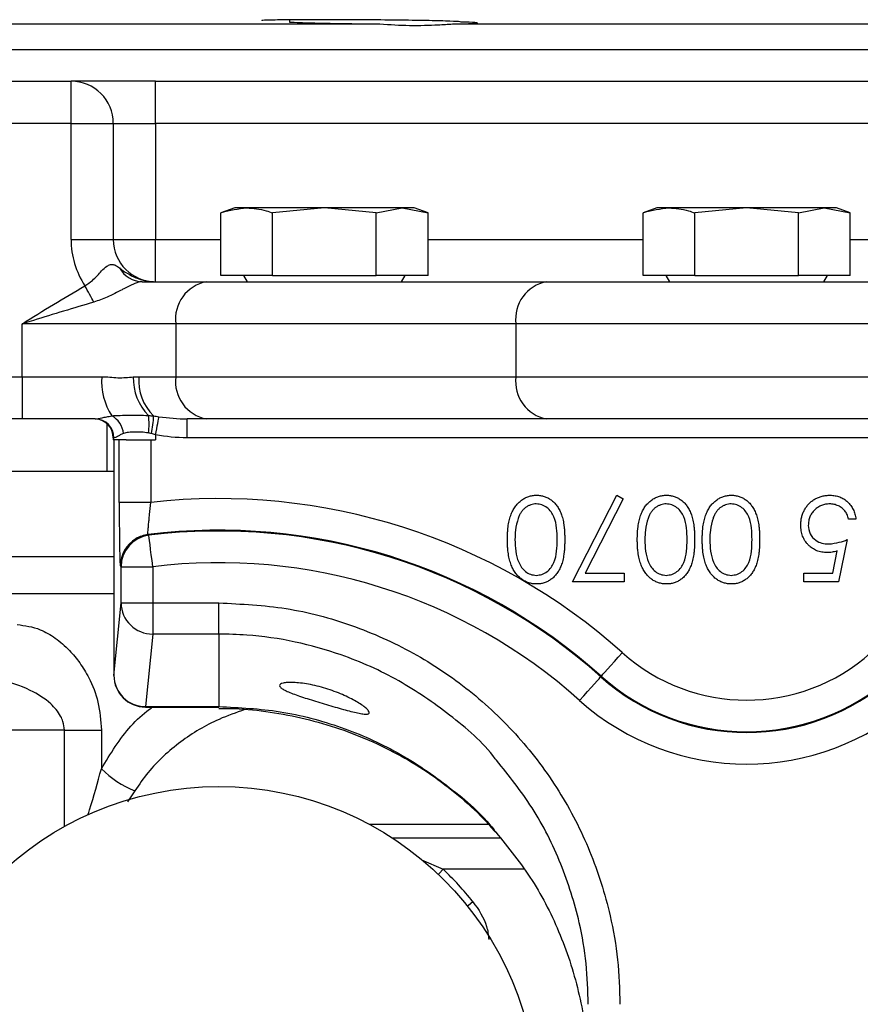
# Model space of a CAD drawing. Header units: millimetres. Extents: x 2434 to 3492, y 1786 to 4023.
# Tile 4 of 19: x 2791 to 2950, y 2514 to 2701. Entities that reach past the tile are written whole.
import ezdxf

# ---------------------------------------------------------------- set-up
doc = ezdxf.new("R2010")
doc.units = ezdxf.units.MM
doc.header["$LTSCALE"] = 2

msp = doc.modelspace()

# ---------------------------------------------------------------- linework, layer by layer
at = {"color": 7, "linetype": 'Continuous', "lineweight": 25}
for p, q in [((2842.34, 2700.92), (2842.34, 2700.5)), ((2780.62, 2700.14), (2859.43, 2700.14)), ((2873.21, 2700.14), (2984.66, 2700.14)), ((2770.93, 2695.28), (3086.93, 2695.28)), ((2774.15, 2689.28), (2800.93, 2689.28)), ((2800.93, 2681.28), (2800.93, 2689.28)), ((2816.93, 2689.28), (2800.93, 2689.28)), ((2816.93, 2681.28), (2816.93, 2689.28)), ((2816.93, 2689.28), (3040.93, 2689.28)), ((2800.93, 2681.28), (2774.15, 2681.28)), ((2800.93, 2681.28), (2808.93, 2681.28)), ((2800.93, 2659.28), (2800.93, 2681.28)), ((2808.93, 2681.28), (2808.93, 2659.28)), ((2808.93, 2681.28), (2816.93, 2681.28)), ((2816.93, 2681.28), (2816.93, 2659.28)), ((3040.93, 2681.28), (2816.93, 2681.28)), ((2831.93, 2665.28), (2829.3, 2664.32)), ((2834.21, 2665.28), (2831.93, 2665.28)), ((2848.93, 2665.28), (2834.21, 2665.28)), ((2848.93, 2665.28), (2839.12, 2664.32)), ((2858.75, 2664.32), (2848.93, 2665.28)), ((2863.65, 2665.28), (2848.93, 2665.28)), ((2858.75, 2664.32), (2863.65, 2665.28)), ((2863.65, 2665.28), (2868.56, 2664.32)), ((2865.93, 2665.28), (2863.65, 2665.28)), ((2868.56, 2664.32), (2865.93, 2665.28)), ((2911.93, 2665.28), (2909.3, 2664.32)), ((2914.21, 2665.28), (2911.93, 2665.28)), ((2928.93, 2665.28), (2914.21, 2665.28)), ((2928.93, 2665.28), (2919.12, 2664.32)), ((2938.75, 2664.32), (2928.93, 2665.28)), ((2943.65, 2665.28), (2928.93, 2665.28)), ((2938.75, 2664.32), (2943.65, 2665.28)), ((2943.65, 2665.28), (2948.56, 2664.32)), ((2945.93, 2665.28), (2943.65, 2665.28)), ((2948.56, 2664.32), (2945.93, 2665.28)), ((2829.3, 2652.48), (2829.3, 2664.32)), ((2839.12, 2652.48), (2839.12, 2664.32)), ((2858.75, 2652.48), (2858.75, 2664.32)), ((2868.56, 2652.48), (2868.56, 2664.32)), ((2909.3, 2652.48), (2909.3, 2664.32)), ((2919.12, 2652.48), (2919.12, 2664.32)), ((2938.75, 2652.48), (2938.75, 2664.32)), ((2948.56, 2652.48), (2948.56, 2664.32)), ((2800.93, 2659.28), (2808.93, 2659.28)), ((2808.93, 2659.28), (2816.93, 2659.28)), ((2816.93, 2651.28), (2816.93, 2659.28)), ((2839.12, 2652.48), (2829.3, 2652.48)), ((2833.61, 2652.48), (2834.3, 2651.28)), ((2839.12, 2652.48), (2858.75, 2652.48)), ((2868.56, 2652.48), (2858.75, 2652.48)), ((2863.56, 2651.28), (2864.25, 2652.48)), ((2919.12, 2652.48), (2909.3, 2652.48)), ((2913.61, 2652.48), (2914.3, 2651.28)), ((2919.12, 2652.48), (2938.75, 2652.48)), ((2948.56, 2652.48), (2938.75, 2652.48)), ((2943.56, 2651.28), (2944.25, 2652.48)), ((2814.4, 2651.28), (2826.6, 2651.28)), ((2826.6, 2651.28), (2891.05, 2651.28)), ((2891.05, 2651.28), (2966.81, 2651.28)), ((2791.64, 2633.28), (2791.64, 2643.28)), ((2820.78, 2643.28), (2791.64, 2643.28)), ((2885.23, 2643.28), (2820.78, 2643.28)), ((2820.78, 2643.28), (2820.78, 2633.28)), ((2885.23, 2643.28), (2885.23, 2633.28)), ((2972.63, 2643.28), (2885.23, 2643.28)), ((2774.15, 2633.28), (2791.64, 2633.28)), ((2791.64, 2633.28), (2806.74, 2633.28)), ((2791.64, 2633.28), (2791.64, 2625.28)), ((2813.75, 2633.28), (2820.78, 2633.28)), ((2820.78, 2633.28), (2885.23, 2633.28)), ((2885.23, 2633.28), (2972.63, 2633.28)), ((2791.64, 2625.28), (2787.95, 2625.28)), ((2805.51, 2625.28), (2791.64, 2625.28)), ((2826.6, 2625.28), (2822.93, 2625.28)), ((2822.93, 2621.68), (2822.93, 2625.28)), ((2891.05, 2625.28), (2826.6, 2625.28)), ((2966.81, 2625.28), (2891.05, 2625.28)), ((2816.93, 2622.27), (2816.93, 2621.28)), ((2808.93, 2621.68), (2808.93, 2621.28)), ((2809.06, 2621.68), (2808.93, 2621.68)), ((2811.35, 2621.28), (2808.93, 2621.28)), ((2809.04, 2621.28), (2809.04, 2576.65)), ((2810.05, 2609.45), (2810.05, 2621.28)), ((2811.35, 2621.28), (2816.05, 2621.28)), ((2816.05, 2621.28), (2816.05, 2609.45)), ((2816.05, 2621.28), (2816.93, 2621.28)), ((3034.93, 2621.68), (2822.93, 2621.68)), ((2807.72, 2615.28), (2782.62, 2615.28)), ((2809.04, 2615.28), (2807.72, 2615.28)), ((2816.05, 2609.45), (2810.05, 2609.45)), ((2895.91, 2594.39), (2904.32, 2610.8)), ((2905.56, 2610.12), (2898.33, 2596.03)), ((2904.32, 2610.8), (2905.56, 2610.12)), ((2949.65, 2606.29), (2948.21, 2606.29)), ((2815.51, 2603.34), (2815.66, 2603.22)), ((2948.01, 2602.39), (2946.37, 2594.39)), ((2945.25, 2596.03), (2946.11, 2600.24)), ((2810.4, 2597.26), (2816.4, 2597.26)), ((2810.4, 2590.4), (2810.4, 2597.26)), ((2816.4, 2597.26), (2816.4, 2590.4)), ((2905.75, 2594.39), (2895.91, 2594.39)), ((2898.33, 2596.03), (2905.75, 2596.03)), ((2905.75, 2596.03), (2905.75, 2594.39)), ((2939.8, 2596.03), (2945.25, 2596.03)), ((2939.8, 2594.39), (2939.8, 2596.03)), ((2946.37, 2594.39), (2939.8, 2594.39)), ((2809.04, 2576.65), (2810.4, 2590.4)), ((2810.4, 2590.4), (2816.4, 2590.4)), ((2816.4, 2590.4), (2828.93, 2590.4)), ((2816.4, 2590.4), (2816.4, 2584.49)), ((2828.93, 2584.49), (2828.93, 2590.4)), ((2816.4, 2584.49), (2815.04, 2570.74)), ((2828.93, 2584.49), (2816.4, 2584.49)), ((2828.93, 2584.49), (2828.93, 2570.74)), ((2901.29, 2576.39), (2901.38, 2576.5)), ((2815.04, 2570.74), (2828.93, 2570.74)), ((2815.04, 2570.65), (2828.93, 2570.65)), ((2799.66, 2566.28), (2768.76, 2566.28)), ((2799.66, 2566.28), (2806.67, 2566.28)), ((2806.67, 2566.28), (2806.67, 2558.95)), ((2880.04, 2548.4), (2857.46, 2548.4))]:
    msp.add_line(p, q, dxfattribs=at)
at = {"color": 8, "linetype": 'Continuous', "lineweight": 25}
for p, q in [((2816.93, 2659.28), (2829.3, 2659.28)), ((2868.56, 2659.28), (2909.3, 2659.28)), ((2948.56, 2659.28), (2989.3, 2659.28)), ((2807.72, 2624.37), (2807.72, 2615.28)), ((2772.19, 2599.21), (2809.04, 2599.21)), ((2809.04, 2592.13), (2769.26, 2592.13)), ((2815.04, 2570.74), (2815.04, 2570.65)), ((2828.93, 2570.74), (2828.93, 2570.65)), ((2799.66, 2547.99), (2799.66, 2566.28)), ((2813.01, 2554.79), (2811.6, 2552.69)), ((2880.06, 2548.38), (2857.5, 2548.38)), ((2861.72, 2545.88), (2882.2, 2545.88)), ((2867.32, 2541.67), (2871.43, 2539.9)), ((2886.69, 2539.9), (2871.43, 2539.9))]:
    msp.add_line(p, q, dxfattribs=at)
at = {"color": 7, "linetype": 'Continuous', "lineweight": 25, "flags": 128}
for points in [[(2805.23, 2647.42), (2805.05, 2647.76), (2804.85, 2648.12), (2804.64, 2648.5), (2804.43, 2648.89), (2804.21, 2649.29), (2803.99, 2649.7), (2803.76, 2650.11), (2803.54, 2650.52)], [(2816.93, 2622.27), (2817.04, 2622.85), (2817.15, 2623.41), (2817.25, 2623.94), (2817.34, 2624.42), (2817.42, 2624.85), (2817.49, 2625.21), (2817.54, 2625.49), (2817.58, 2625.69)], [(2816.4, 2597.26), (2816.26, 2598.41), (2816.12, 2599.52), (2815.99, 2600.54), (2815.88, 2601.44), (2815.79, 2602.18), (2815.72, 2602.73), (2815.68, 2603.08), (2815.66, 2603.22)], [(2810.4, 2597.26), (2810.33, 2597.33), (2810.26, 2597.39)], [(2901.38, 2576.5), (2901.47, 2576.6), (2901.71, 2576.86), (2902.08, 2577.28), (2902.58, 2577.84), (2903.18, 2578.51), (2903.87, 2579.28), (2904.61, 2580.11), (2905.38, 2580.97)], [(2897.29, 2571.92), (2898.06, 2572.78), (2898.8, 2573.61), (2899.49, 2574.38), (2900.09, 2575.06), (2900.59, 2575.61), (2900.96, 2576.03), (2901.2, 2576.29), (2901.29, 2576.39)]]:
    msp.add_lwpolyline(points, dxfattribs=at)
at = {"color": 8, "linetype": 'Continuous', "lineweight": 25, "flags": 128}
for points in [[(2871.43, 2539.9), (2870.66, 2539.1), (2870.51, 2538.94)], [(2877.06, 2533.75), (2876.2, 2533.06), (2876.03, 2532.93)]]:
    msp.add_lwpolyline(points, dxfattribs=at)
at = {"color": 7, "linetype": 'Continuous', "lineweight": 25}
msp.add_circle((2828.93, 2495.28), 60.3, dxfattribs=at)
for centre, radius, start, end in [((2800.93, 2681.28), 8, 0, 90), ((2816.93, 2659.28), 16, 180, 213.169), ((2816.93, 2659.28), 8, 180, 270), ((2814.53, 2656.33), 5.06, 208.9391, 268.5127), ((2827.89, 2644.21), 7.18, 100.3458, 187.516), ((2892.34, 2644.21), 7.18, 100.3458, 187.516), ((2818.72, 2632.38), 12.01, 175.7219, 212.9078), ((2822.97, 2633.02), 10.26, 178.8015, 223.8727), ((2823.09, 2632.54), 9.36, 175.4951, 225.7361), ((2827.89, 2632.34), 7.18, 172.484, 259.6542), ((2892.34, 2632.34), 7.18, 172.484, 259.6542), ((2805.33, 2621.68), 3.6, 0, 90), ((2805.48, 2621.7), 3.57, 359.5494, 89.5433), ((2806.72, 2622.17), 4.15, 4.7743, 62.5493), ((2805.04, 2624.26), 10.66, 351.1091, 8.8909), ((2799.52, 2626.1), 17.03, 347.747, 359.1053), ((2828.93, 2495.5), 114.67, 48.1897, 96.4499), ((2828.93, 2495.5), 108.68, 48.1897, 97.0917), ((2828.93, 2495.5), 108.53, 48.1897, 97.021), ((2816.4, 2597.26), 6, 97.038, 179.9828), ((2816.26, 2597.39), 6, 97.1118, 120.5539), ((2828.93, 2495.5), 102.53, 48.1897, 97.021), ((2816.37, 2590.47), 5.98, 180.6414, 270.227), ((2928.93, 2607.3), 35.33, 228.1897, 311.8103), ((2815.04, 2576.65), 6, 180, 270), ((2815.01, 2576.72), 5.98, 180.6404, 270.2279), ((2928.93, 2607.3), 41.47, 228.1897, 311.8103), ((2928.93, 2607.3), 41.32, 228.1897, 311.8103), ((2928.93, 2607.3), 47.47, 228.1897, 311.8103), ((2819.85, 2572.09), 18.61, 224.9212, 248.4229), ((2828.93, 2495.28), 61.62, 38.6385, 46.4016)]:
    msp.add_arc(centre, radius, start, end, dxfattribs=at)
at = {"color": 8, "linetype": 'Continuous', "lineweight": 25}
msp.add_arc((2816.26, 2597.39), 6, 120.5572, 179.982, dxfattribs=at)
at = {"color": 7, "linetype": 'Continuous', "lineweight": 25}
for points, knots in [([(2874.84, 2700.5), (2874.73, 2700.53), (2874.48, 2700.59), (2872.13, 2700.69), (2867.78, 2700.79), (2862.05, 2700.87), (2855.63, 2700.93), (2849.24, 2700.95), (2843.57, 2700.94), (2839.37, 2700.89), (2837.03, 2700.83), (2837.07, 2700.77), (2837.09, 2700.75)], [0, 0, 0, 0, 0.072437, 0.179994, 0.287553, 0.395105, 0.502643, 0.610168, 0.717684, 0.825198, 0.932719, 1, 1, 1, 1]), ([(2842.34, 2700.5), (2842.89, 2700.47), (2844, 2700.4), (2848.02, 2700.29), (2853.28, 2700.2), (2857.36, 2700.16), (2859.43, 2700.14)], [0, 0, 0, 0, 0.248495, 0.497081, 0.745666, 1, 1, 1, 1]), ([(2859.43, 2700.14), (2861.33, 2700.02), (2865.23, 2699.78), (2869.98, 2699.93), (2872.31, 2700.08), (2873.21, 2700.14)], [0, 0, 0, 0, 0.37119, 0.760124, 1, 1, 1, 1]), ([(2873.21, 2700.14), (2874.59, 2700.15), (2875.7, 2700.18), (2877.34, 2700.23), (2877.83, 2700.26), (2877.99, 2700.29)], [0, 0, 0, 0, 0.5, 0.5, 1, 1, 1, 1]), ([(2877.87, 2700.32), (2877.84, 2700.34), (2877.77, 2700.4), (2875.91, 2700.47), (2874.84, 2700.5)], [0, 0, 0, 0, 0.426219, 1, 1, 1, 1]), ([(2829.3, 2664.32), (2829.35, 2664.34), (2830.97, 2664.92), (2832.61, 2665.1), (2834.21, 2665.28)], [0, 0, 0, 0, 0.029597, 1, 1, 1, 1]), ([(2834.21, 2665.28), (2835.45, 2665.17), (2837.09, 2665.03), (2838.71, 2664.46), (2839.12, 2664.32)], [0, 0, 0, 0, 0.751399, 1, 1, 1, 1]), ([(2909.3, 2664.32), (2909.35, 2664.34), (2910.97, 2664.92), (2912.61, 2665.1), (2914.21, 2665.28)], [0, 0, 0, 0, 0.029597, 1, 1, 1, 1]), ([(2914.21, 2665.28), (2915.45, 2665.17), (2917.09, 2665.03), (2918.71, 2664.46), (2919.12, 2664.32)], [0, 0, 0, 0, 0.7514, 1, 1, 1, 1]), ([(2803.54, 2650.52), (2804.03, 2650.84), (2805.28, 2651.64), (2806.5, 2653.16), (2807.58, 2654.19), (2808.36, 2654.6), (2809.04, 2654.56), (2809.6, 2654.25), (2809.96, 2653.98), (2810.1, 2653.89)], [0, 0, 0, 0, 0.17811, 0.451565, 0.620757, 0.739013, 0.839663, 0.939984, 1, 1, 1, 1]), ([(2810.1, 2653.89), (2810.57, 2653.53), (2811.06, 2653.19), (2812.1, 2652.56), (2812.64, 2652.27), (2813.8, 2651.79), (2814.41, 2651.6), (2815.34, 2651.41), (2815.66, 2651.36), (2816.29, 2651.29), (2816.62, 2651.28), (2816.93, 2651.28)], [0, 0, 0, 0, 0.25, 0.25, 0.5, 0.5, 0.75, 0.75, 0.875, 0.875, 1, 1, 1, 1]), ([(2791.64, 2643.28), (2791.66, 2643.29), (2795.56, 2645.8), (2799.56, 2648.16), (2803.54, 2650.52)], [0, 0, 0, 0, 0.003745, 1, 1, 1, 1]), ([(2814.4, 2651.28), (2814.12, 2651.25), (2813.67, 2651.2), (2812.55, 2650.77), (2811.51, 2650.24), (2809.8, 2649.35), (2807.93, 2648.34), (2806.08, 2647.71), (2805.23, 2647.42)], [0, 0, 0, 0, 0.1389533, 0.2283179, 0.4450259, 0.4781371, 0.7624677, 1, 1, 1, 1]), ([(2805.23, 2647.42), (2801.42, 2646.27), (2797.02, 2644.95), (2792.5, 2643.54), (2791.79, 2643.32), (2791.66, 2643.28), (2791.64, 2643.28)], [0, 0, 0, 0, 0.8431809, 0.971665, 0.9960069, 1, 1, 1, 1]), ([(2806.74, 2633.28), (2807.78, 2633.28), (2808.8, 2633.13), (2810.29, 2633.07), (2810.79, 2633.09), (2811.76, 2633.15), (2812.24, 2633.2), (2812.72, 2633.24)], [0, 0, 0, 0, 0.5, 0.5, 0.75, 0.75, 1, 1, 1, 1]), ([(2812.72, 2633.24), (2812.88, 2633.25), (2813.04, 2633.26), (2813.2, 2633.26), (2813.38, 2633.27), (2813.57, 2633.28), (2813.75, 2633.28)], [0, 0, 0, 0, 0.0002853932, 0.0002853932, 0.0002853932, 0.0006160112, 0.0006160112, 0.0006160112, 0.0006160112]), ([(2808.64, 2625.85), (2808.91, 2625.88), (2809.17, 2625.9), (2809.7, 2625.93), (2809.97, 2625.94), (2810.78, 2625.97), (2811.33, 2625.98), (2812.48, 2625.99), (2813.08, 2625.98), (2814.3, 2625.96), (2814.94, 2625.95), (2815.58, 2625.91)], [0, 0, 0, 0, 0.125, 0.125, 0.25, 0.25, 0.5, 0.5, 0.75, 0.75, 1, 1, 1, 1]), ([(2805.51, 2625.28), (2805.82, 2625.28), (2806.27, 2625.37), (2807.07, 2625.54), (2807.36, 2625.61), (2807.98, 2625.73), (2808.3, 2625.79), (2808.64, 2625.85)], [0, 0, 0, 0, 0.5, 0.5, 0.75, 0.75, 1, 1, 1, 1]), ([(2810.86, 2622.51), (2810.63, 2622.42), (2810.42, 2622.32), (2810.04, 2622.13), (2809.87, 2622.03), (2809.56, 2621.87), (2809.43, 2621.8), (2809.21, 2621.71), (2809.12, 2621.68), (2809.06, 2621.68)], [0, 0, 0, 0, 0.25, 0.25, 0.5, 0.5, 0.75, 0.75, 1, 1, 1, 1]), ([(2815.58, 2622.61), (2815.12, 2622.69), (2814.67, 2622.73), (2813.8, 2622.78), (2813.38, 2622.79), (2812.58, 2622.78), (2812.19, 2622.76), (2811.66, 2622.7), (2811.49, 2622.68), (2811.17, 2622.61), (2811.01, 2622.57), (2810.86, 2622.51)], [0, 0, 0, 0, 0.25, 0.25, 0.5, 0.5, 0.75, 0.75, 0.875, 0.875, 1, 1, 1, 1]), ([(2810.05, 2609.45), (2810.05, 2608.66), (2810.05, 2607.88), (2810.06, 2606.34), (2810.06, 2605.6), (2810.07, 2604.52), (2810.07, 2604.17), (2810.08, 2603.48), (2810.08, 2603.14), (2810.09, 2602.16), (2810.1, 2601.55), (2810.12, 2600.44), (2810.13, 2599.93), (2810.15, 2599.05), (2810.16, 2598.67), (2810.18, 2598.21), (2810.19, 2598.07), (2810.2, 2597.83), (2810.21, 2597.73), (2810.23, 2597.49), (2810.24, 2597.4), (2810.26, 2597.39)], [0, 0, 0, 0, 0.125, 0.125, 0.25, 0.25, 0.3125, 0.3125, 0.375, 0.375, 0.5, 0.5, 0.625, 0.625, 0.75, 0.75, 0.8125, 0.8125, 0.875, 0.875, 1, 1, 1, 1]), ([(2815.51, 2603.34), (2815.5, 2603.35), (2815.49, 2603.39), (2815.49, 2603.56), (2815.49, 2603.68), (2815.51, 2604), (2815.52, 2604.19), (2815.55, 2604.64), (2815.58, 2604.9), (2815.63, 2605.47), (2815.66, 2605.78), (2815.73, 2606.44), (2815.76, 2606.79), (2815.88, 2607.87), (2815.96, 2608.66), (2816.05, 2609.45)], [0, 0, 0, 0, 0.125, 0.125, 0.25, 0.25, 0.375, 0.375, 0.5, 0.5, 0.625, 0.625, 0.75, 0.75, 1, 1, 1, 1]), ([(2883.6, 2602.4), (2883.6, 2602.64), (2883.61, 2603.12), (2883.64, 2603.82), (2883.7, 2604.48), (2883.77, 2605.1), (2883.87, 2605.68), (2884, 2606.22), (2884.14, 2606.73), (2884.31, 2607.19), (2884.5, 2607.63), (2884.71, 2608.03), (2884.93, 2608.41), (2885.17, 2608.77), (2885.43, 2609.09), (2885.7, 2609.38), (2885.99, 2609.65), (2886.3, 2609.89), (2886.62, 2610.11), (2886.95, 2610.29), (2887.29, 2610.45), (2887.64, 2610.58), (2888, 2610.68), (2888.36, 2610.75), (2888.74, 2610.8), (2888.99, 2610.8), (2889.12, 2610.8)], [0, 0, 0, 0, 0.0650685, 0.1270672, 0.1855315, 0.2407849, 0.2930042, 0.3425557, 0.3889552, 0.4328151, 0.4746712, 0.5148207, 0.5536551, 0.5914786, 0.627861, 0.6636394, 0.698823, 0.7334329, 0.76763, 0.8010741, 0.8342505, 0.86697, 0.8997116, 0.9326965, 0.9661732, 1, 1, 1, 1]), ([(2889.12, 2610.8), (2889.25, 2610.8), (2889.5, 2610.8), (2889.86, 2610.75), (2890.22, 2610.68), (2890.57, 2610.58), (2890.91, 2610.46), (2891.24, 2610.31), (2891.56, 2610.13), (2891.88, 2609.92), (2892.17, 2609.69), (2892.46, 2609.43), (2892.72, 2609.14), (2892.97, 2608.82), (2893.2, 2608.48), (2893.41, 2608.11), (2893.61, 2607.71), (2893.79, 2607.28), (2893.95, 2606.82), (2894.09, 2606.32), (2894.21, 2605.77), (2894.3, 2605.18), (2894.38, 2604.55), (2894.43, 2603.87), (2894.46, 2603.15), (2894.47, 2602.65), (2894.47, 2602.4)], [0, 0, 0, 0, 0.033789, 0.066625, 0.099289, 0.131367, 0.163592, 0.196113, 0.228912, 0.26217, 0.296004, 0.330232, 0.365076, 0.400968, 0.437877, 0.475966, 0.51564, 0.556675, 0.600028, 0.64669, 0.696419, 0.749772, 0.80685, 0.86743, 0.931884, 1, 1, 1, 1]), ([(2908.21, 2602.4), (2908.22, 2602.64), (2908.22, 2603.12), (2908.25, 2603.82), (2908.31, 2604.48), (2908.39, 2605.1), (2908.49, 2605.68), (2908.61, 2606.22), (2908.75, 2606.73), (2908.93, 2607.19), (2909.12, 2607.63), (2909.32, 2608.03), (2909.54, 2608.41), (2909.78, 2608.77), (2910.04, 2609.09), (2910.32, 2609.38), (2910.61, 2609.65), (2910.92, 2609.89), (2911.24, 2610.11), (2911.57, 2610.29), (2911.91, 2610.45), (2912.26, 2610.58), (2912.61, 2610.68), (2912.98, 2610.75), (2913.35, 2610.8), (2913.61, 2610.8), (2913.74, 2610.8)], [0, 0, 0, 0, 0.0650685, 0.1270672, 0.1855315, 0.2407849, 0.2930042, 0.3425557, 0.3889552, 0.4328151, 0.4746712, 0.5148207, 0.5536551, 0.5914786, 0.627861, 0.6636394, 0.698823, 0.7334329, 0.76763, 0.8010741, 0.8342505, 0.86697, 0.8997116, 0.9326965, 0.9661732, 1, 1, 1, 1]), ([(2913.74, 2610.8), (2913.86, 2610.8), (2914.11, 2610.8), (2914.48, 2610.75), (2914.84, 2610.68), (2915.19, 2610.58), (2915.53, 2610.46), (2915.86, 2610.31), (2916.18, 2610.13), (2916.49, 2609.92), (2916.79, 2609.69), (2917.07, 2609.43), (2917.33, 2609.14), (2917.58, 2608.82), (2917.81, 2608.48), (2918.03, 2608.11), (2918.23, 2607.71), (2918.41, 2607.28), (2918.57, 2606.82), (2918.71, 2606.32), (2918.82, 2605.77), (2918.92, 2605.18), (2918.99, 2604.55), (2919.05, 2603.87), (2919.08, 2603.15), (2919.08, 2602.65), (2919.08, 2602.4)], [0, 0, 0, 0, 0.033789, 0.066625, 0.099289, 0.131367, 0.163592, 0.196113, 0.228912, 0.26217, 0.296004, 0.330232, 0.365076, 0.400968, 0.437877, 0.475966, 0.51564, 0.556675, 0.600028, 0.64669, 0.696419, 0.749772, 0.80685, 0.86743, 0.931884, 1, 1, 1, 1]), ([(2920.52, 2602.4), (2920.52, 2602.64), (2920.53, 2603.12), (2920.56, 2603.82), (2920.62, 2604.48), (2920.69, 2605.1), (2920.8, 2605.68), (2920.92, 2606.22), (2921.06, 2606.73), (2921.23, 2607.19), (2921.42, 2607.63), (2921.63, 2608.03), (2921.85, 2608.41), (2922.09, 2608.77), (2922.35, 2609.09), (2922.62, 2609.38), (2922.92, 2609.65), (2923.23, 2609.89), (2923.54, 2610.11), (2923.88, 2610.29), (2924.22, 2610.45), (2924.56, 2610.58), (2924.92, 2610.68), (2925.29, 2610.75), (2925.66, 2610.8), (2925.92, 2610.8), (2926.04, 2610.8)], [0, 0, 0, 0, 0.0650685, 0.1270672, 0.1855315, 0.2407849, 0.2930042, 0.3425557, 0.3889552, 0.4328151, 0.4746712, 0.5148207, 0.5536551, 0.5914786, 0.627861, 0.6636394, 0.698823, 0.7334329, 0.76763, 0.8010741, 0.8342505, 0.86697, 0.8997116, 0.9326965, 0.9661732, 1, 1, 1, 1]), ([(2926.04, 2610.8), (2926.17, 2610.8), (2926.42, 2610.8), (2926.79, 2610.75), (2927.14, 2610.68), (2927.49, 2610.58), (2927.83, 2610.46), (2928.16, 2610.31), (2928.49, 2610.13), (2928.8, 2609.92), (2929.1, 2609.69), (2929.38, 2609.43), (2929.64, 2609.14), (2929.89, 2608.82), (2930.12, 2608.48), (2930.34, 2608.11), (2930.53, 2607.71), (2930.71, 2607.28), (2930.88, 2606.82), (2931.02, 2606.32), (2931.13, 2605.77), (2931.23, 2605.18), (2931.3, 2604.55), (2931.36, 2603.87), (2931.39, 2603.15), (2931.39, 2602.65), (2931.39, 2602.4)], [0, 0, 0, 0, 0.033789, 0.066625, 0.099289, 0.131367, 0.163592, 0.196113, 0.228912, 0.26217, 0.296004, 0.330232, 0.365076, 0.400968, 0.437877, 0.475966, 0.51564, 0.556675, 0.600028, 0.64669, 0.696419, 0.749772, 0.80685, 0.86743, 0.931884, 1, 1, 1, 1]), ([(2939.19, 2605.16), (2939.19, 2605.29), (2939.2, 2605.55), (2939.23, 2605.94), (2939.29, 2606.31), (2939.37, 2606.68), (2939.47, 2607.04), (2939.59, 2607.39), (2939.75, 2607.74), (2939.91, 2608.07), (2940.1, 2608.39), (2940.31, 2608.69), (2940.53, 2608.98), (2940.77, 2609.24), (2941.03, 2609.48), (2941.3, 2609.71), (2941.59, 2609.92), (2941.89, 2610.1), (2942.21, 2610.27), (2942.54, 2610.41), (2942.88, 2610.53), (2943.23, 2610.63), (2943.6, 2610.71), (2943.98, 2610.76), (2944.37, 2610.8), (2944.63, 2610.8), (2944.77, 2610.8)], [0, 0, 0, 0, 0.044016, 0.087438, 0.130124, 0.172561, 0.214218, 0.256302, 0.298444, 0.340536, 0.382404, 0.423614, 0.464223, 0.504052, 0.543842, 0.583548, 0.623078, 0.663214, 0.703538, 0.743927, 0.784532, 0.825742, 0.867752, 0.910741, 0.954912, 1, 1, 1, 1]), ([(2944.77, 2610.8), (2944.93, 2610.8), (2945.24, 2610.79), (2945.7, 2610.73), (2946.14, 2610.63), (2946.56, 2610.5), (2946.97, 2610.31), (2947.35, 2610.1), (2947.72, 2609.84), (2948.06, 2609.55), (2948.37, 2609.22), (2948.66, 2608.87), (2948.91, 2608.5), (2949.13, 2608.1), (2949.31, 2607.68), (2949.46, 2607.24), (2949.57, 2606.77), (2949.62, 2606.45), (2949.65, 2606.29)], [0, 0, 0, 0, 0.0654295, 0.1287249, 0.1902605, 0.2507566, 0.3108551, 0.3707755, 0.4318826, 0.4937988, 0.5561673, 0.6172933, 0.6786268, 0.7406781, 0.8029601, 0.8667855, 0.9323385, 0.9999967, 0.9999967, 0.9999967, 0.9999967]), ([(2889.07, 2609.16), (2888.89, 2609.15), (2888.54, 2609.14), (2888.02, 2609), (2887.52, 2608.78), (2887.13, 2608.53), (2886.83, 2608.3), (2886.61, 2608.09), (2886.42, 2607.86), (2886.23, 2607.62), (2886.06, 2607.35), (2885.9, 2607.06), (2885.76, 2606.74), (2885.68, 2606.53), (2885.64, 2606.41)], [0, 0, 0, 0, 0.112802, 0.225203, 0.339663, 0.459731, 0.521784, 0.583969, 0.64821, 0.71391, 0.781027, 0.851466, 0.924059, 1, 1, 1, 1]), ([(2893.03, 2602.39), (2893.02, 2603.12), (2892.99, 2604.58), (2892.57, 2606.76), (2891.47, 2608.31), (2890.17, 2609.04), (2889.44, 2609.12), (2889.07, 2609.16)], [0, 0, 0, 0, 0.251091, 0.501376, 0.749626, 0.874877, 1, 1, 1, 1]), ([(2913.69, 2609.16), (2913.51, 2609.15), (2913.16, 2609.14), (2912.64, 2609), (2912.14, 2608.78), (2911.74, 2608.53), (2911.44, 2608.3), (2911.23, 2608.09), (2911.03, 2607.86), (2910.85, 2607.62), (2910.67, 2607.35), (2910.52, 2607.06), (2910.38, 2606.74), (2910.3, 2606.53), (2910.25, 2606.41)], [0, 0, 0, 0, 0.112802, 0.225203, 0.339663, 0.459731, 0.521784, 0.583969, 0.64821, 0.71391, 0.781027, 0.851466, 0.924059, 1, 1, 1, 1]), ([(2917.65, 2602.39), (2917.63, 2603.12), (2917.61, 2604.58), (2917.19, 2606.76), (2916.08, 2608.31), (2914.79, 2609.04), (2914.05, 2609.12), (2913.69, 2609.16)], [0, 0, 0, 0, 0.251091, 0.501376, 0.749626, 0.874877, 1, 1, 1, 1]), ([(2926, 2609.16), (2925.82, 2609.15), (2925.46, 2609.14), (2924.95, 2609), (2924.45, 2608.78), (2924.05, 2608.53), (2923.75, 2608.3), (2923.54, 2608.09), (2923.34, 2607.86), (2923.15, 2607.62), (2922.98, 2607.35), (2922.83, 2607.06), (2922.68, 2606.74), (2922.6, 2606.53), (2922.56, 2606.41)], [0, 0, 0, 0, 0.112802, 0.225203, 0.339663, 0.459731, 0.521784, 0.583969, 0.64821, 0.71391, 0.781027, 0.851466, 0.924059, 1, 1, 1, 1]), ([(2929.96, 2602.39), (2929.94, 2603.12), (2929.91, 2604.58), (2929.49, 2606.76), (2928.39, 2608.31), (2927.09, 2609.04), (2926.36, 2609.12), (2926, 2609.16)], [0, 0, 0, 0, 0.251091, 0.501376, 0.749626, 0.874877, 1, 1, 1, 1]), ([(2944.68, 2609.16), (2944.55, 2609.16), (2944.28, 2609.15), (2943.88, 2609.09), (2943.5, 2609), (2943.13, 2608.88), (2942.78, 2608.71), (2942.44, 2608.51), (2942.12, 2608.27), (2941.81, 2608.01), (2941.54, 2607.71), (2941.29, 2607.39), (2941.09, 2607.05), (2940.91, 2606.7), (2940.78, 2606.32), (2940.69, 2605.93), (2940.63, 2605.52), (2940.63, 2605.25), (2940.62, 2605.1)], [0, 0, 0, 0, 0.0642043, 0.1264188, 0.1876715, 0.2480408, 0.3083373, 0.3696904, 0.431725, 0.4959704, 0.5597785, 0.622313, 0.6839254, 0.7451043, 0.8067492, 0.8690927, 0.9332931, 0.9999956, 0.9999956, 0.9999956, 0.9999956]), ([(2948.21, 2606.29), (2948.18, 2606.44), (2948.11, 2606.73), (2947.96, 2607.15), (2947.78, 2607.51), (2947.56, 2607.84), (2947.3, 2608.13), (2947.01, 2608.38), (2946.68, 2608.61), (2946.31, 2608.8), (2945.92, 2608.96), (2945.52, 2609.08), (2945.1, 2609.15), (2944.82, 2609.16), (2944.68, 2609.16)], [0.0000049, 0.0000049, 0.0000049, 0.0000049, 0.0946859, 0.1819916, 0.2643732, 0.3416388, 0.4185577, 0.496448, 0.5773069, 0.6614472, 0.7466679, 0.8313675, 0.9152068, 1, 1, 1, 1]), ([(2885.64, 2606.41), (2885.44, 2605.68), (2885.07, 2604.36), (2885.05, 2602.99), (2885.03, 2602.39)], [0, 0, 0, 0, 0.559603, 1, 1, 1, 1]), ([(2910.25, 2606.41), (2910.05, 2605.68), (2909.69, 2604.36), (2909.66, 2602.99), (2909.65, 2602.39)], [0, 0, 0, 0, 0.559603, 1, 1, 1, 1]), ([(2922.56, 2606.41), (2922.36, 2605.68), (2921.99, 2604.36), (2921.97, 2602.99), (2921.96, 2602.39)], [0, 0, 0, 0, 0.559603, 1, 1, 1, 1]), ([(2944.22, 2599.93), (2944.04, 2599.93), (2943.69, 2599.94), (2943.18, 2600.02), (2942.69, 2600.12), (2942.22, 2600.29), (2941.78, 2600.49), (2941.36, 2600.75), (2940.97, 2601.05), (2940.6, 2601.39), (2940.27, 2601.77), (2939.98, 2602.18), (2939.73, 2602.61), (2939.54, 2603.07), (2939.38, 2603.56), (2939.27, 2604.07), (2939.2, 2604.61), (2939.19, 2604.98), (2939.19, 2605.16)], [0, 0, 0, 0, 0.0658, 0.12938, 0.190783, 0.251293, 0.31082, 0.37037, 0.43076, 0.492598, 0.554813, 0.61609, 0.676931, 0.738289, 0.800784, 0.864793, 0.931053, 1, 1, 1, 1]), ([(2940.62, 2605.1), (2940.68, 2604.55), (2940.8, 2603.44), (2941.88, 2602.24), (2943.18, 2601.65), (2944.05, 2601.6), (2944.48, 2601.57)], [0, 0, 0, 0, 0.279545, 0.558629, 0.779085, 1, 1, 1, 1]), ([(2889.12, 2593.98), (2888.99, 2593.98), (2888.74, 2593.99), (2888.37, 2594.04), (2888, 2594.1), (2887.65, 2594.2), (2887.3, 2594.32), (2886.96, 2594.49), (2886.63, 2594.66), (2886.31, 2594.88), (2886, 2595.11), (2885.72, 2595.38), (2885.44, 2595.68), (2885.19, 2596), (2884.94, 2596.35), (2884.72, 2596.73), (2884.51, 2597.14), (2884.32, 2597.58), (2884.15, 2598.05), (2884, 2598.56), (2883.88, 2599.1), (2883.77, 2599.69), (2883.69, 2600.31), (2883.64, 2600.97), (2883.61, 2601.67), (2883.6, 2602.15), (2883.6, 2602.4)], [0, 0, 0, 0, 0.033788, 0.067226, 0.099841, 0.132545, 0.16513, 0.198011, 0.23128, 0.265044, 0.299216, 0.334359, 0.369695, 0.406258, 0.443804, 0.482982, 0.523085, 0.565267, 0.609343, 0.656393, 0.705887, 0.758326, 0.813833, 0.872795, 0.934723, 1, 1, 1, 1]), ([(2885.03, 2602.39), (2885.06, 2601.66), (2885.1, 2600.2), (2885.62, 2598.05), (2886.68, 2596.48), (2887.97, 2595.74), (2888.71, 2595.66), (2889.07, 2595.62)], [0, 0, 0, 0, 0.250909, 0.50129, 0.749668, 0.874906, 1, 1, 1, 1]), ([(2889.07, 2595.62), (2889.44, 2595.66), (2890.17, 2595.73), (2891.15, 2596.29), (2891.92, 2597.08), (2892.63, 2598.38), (2892.99, 2600.2), (2893.02, 2601.66), (2893.03, 2602.39)], [0, 0, 0, 0, 0.1248718, 0.2498517, 0.3747326, 0.4998067, 0.7495085, 1, 1, 1, 1]), ([(2894.47, 2602.4), (2894.47, 2602.14), (2894.46, 2601.64), (2894.43, 2600.92), (2894.38, 2600.24), (2894.3, 2599.6), (2894.22, 2599.01), (2894.1, 2598.46), (2893.96, 2597.96), (2893.8, 2597.5), (2893.62, 2597.08), (2893.43, 2596.69), (2893.21, 2596.32), (2892.98, 2595.98), (2892.73, 2595.66), (2892.47, 2595.37), (2892.19, 2595.11), (2891.89, 2594.87), (2891.57, 2594.66), (2891.25, 2594.48), (2890.92, 2594.33), (2890.57, 2594.2), (2890.22, 2594.1), (2889.86, 2594.03), (2889.5, 2593.99), (2889.25, 2593.98), (2889.12, 2593.98)], [0, 0, 0, 0, 0.06859, 0.133236, 0.194298, 0.251261, 0.304491, 0.354209, 0.400451, 0.443378, 0.483979, 0.523213, 0.561001, 0.597856, 0.633471, 0.668265, 0.702638, 0.736825, 0.77043, 0.803572, 0.835925, 0.86847, 0.900854, 0.933471, 0.96626, 1, 1, 1, 1]), ([(2913.74, 2593.98), (2913.61, 2593.98), (2913.35, 2593.99), (2912.98, 2594.04), (2912.62, 2594.1), (2912.26, 2594.2), (2911.91, 2594.32), (2911.58, 2594.49), (2911.24, 2594.66), (2910.93, 2594.88), (2910.62, 2595.11), (2910.33, 2595.38), (2910.05, 2595.68), (2909.8, 2596), (2909.56, 2596.35), (2909.34, 2596.73), (2909.13, 2597.14), (2908.94, 2597.58), (2908.77, 2598.05), (2908.62, 2598.56), (2908.49, 2599.1), (2908.39, 2599.69), (2908.31, 2600.31), (2908.25, 2600.97), (2908.22, 2601.67), (2908.22, 2602.15), (2908.21, 2602.4)], [0, 0, 0, 0, 0.033788, 0.067226, 0.099841, 0.132545, 0.16513, 0.198011, 0.23128, 0.265044, 0.299216, 0.334359, 0.369695, 0.406258, 0.443804, 0.482982, 0.523085, 0.565267, 0.609343, 0.656393, 0.705887, 0.758326, 0.813833, 0.872795, 0.934723, 1, 1, 1, 1]), ([(2909.65, 2602.39), (2909.67, 2601.66), (2909.71, 2600.2), (2910.23, 2598.05), (2911.29, 2596.48), (2912.59, 2595.74), (2913.32, 2595.66), (2913.69, 2595.62)], [0, 0, 0, 0, 0.250909, 0.50129, 0.749668, 0.874907, 1, 1, 1, 1]), ([(2913.69, 2595.62), (2914.05, 2595.66), (2914.79, 2595.73), (2915.76, 2596.29), (2916.54, 2597.08), (2917.25, 2598.38), (2917.6, 2600.2), (2917.63, 2601.66), (2917.65, 2602.39)], [0, 0, 0, 0, 0.124872, 0.249852, 0.374733, 0.499807, 0.749508, 1, 1, 1, 1]), ([(2919.08, 2602.4), (2919.08, 2602.14), (2919.08, 2601.64), (2919.05, 2600.92), (2918.99, 2600.24), (2918.92, 2599.6), (2918.83, 2599.01), (2918.71, 2598.46), (2918.57, 2597.96), (2918.42, 2597.5), (2918.24, 2597.08), (2918.04, 2596.69), (2917.83, 2596.32), (2917.6, 2595.98), (2917.35, 2595.66), (2917.09, 2595.37), (2916.8, 2595.11), (2916.5, 2594.87), (2916.19, 2594.66), (2915.87, 2594.48), (2915.53, 2594.33), (2915.19, 2594.2), (2914.84, 2594.1), (2914.48, 2594.03), (2914.11, 2593.99), (2913.86, 2593.98), (2913.74, 2593.98)], [0, 0, 0, 0, 0.06859, 0.133236, 0.194298, 0.251261, 0.304491, 0.354209, 0.400451, 0.443378, 0.483979, 0.523213, 0.561001, 0.597856, 0.633471, 0.668265, 0.702638, 0.736825, 0.77043, 0.803572, 0.835925, 0.86847, 0.900854, 0.933471, 0.96626, 1, 1, 1, 1]), ([(2926.04, 2593.98), (2925.92, 2593.98), (2925.66, 2593.99), (2925.29, 2594.04), (2924.92, 2594.1), (2924.57, 2594.2), (2924.22, 2594.32), (2923.88, 2594.49), (2923.55, 2594.66), (2923.24, 2594.88), (2922.93, 2595.11), (2922.64, 2595.38), (2922.36, 2595.68), (2922.11, 2596), (2921.87, 2596.35), (2921.64, 2596.73), (2921.44, 2597.14), (2921.24, 2597.58), (2921.07, 2598.05), (2920.92, 2598.56), (2920.8, 2599.1), (2920.7, 2599.69), (2920.62, 2600.31), (2920.56, 2600.97), (2920.53, 2601.67), (2920.52, 2602.15), (2920.52, 2602.4)], [0, 0, 0, 0, 0.033788, 0.067226, 0.099841, 0.132545, 0.16513, 0.198011, 0.23128, 0.265044, 0.299216, 0.334359, 0.369695, 0.406258, 0.443804, 0.482982, 0.523085, 0.565267, 0.609343, 0.656393, 0.705887, 0.758326, 0.813833, 0.872795, 0.934723, 1, 1, 1, 1]), ([(2921.96, 2602.39), (2921.98, 2601.66), (2922.02, 2600.2), (2922.54, 2598.05), (2923.6, 2596.48), (2924.9, 2595.74), (2925.63, 2595.66), (2926, 2595.62)], [0, 0, 0, 0, 0.250909, 0.50129, 0.749668, 0.874906, 1, 1, 1, 1]), ([(2926, 2595.62), (2926.36, 2595.66), (2927.1, 2595.73), (2928.07, 2596.29), (2928.85, 2597.08), (2929.55, 2598.38), (2929.91, 2600.2), (2929.94, 2601.66), (2929.96, 2602.39)], [0, 0, 0, 0, 0.124872, 0.249852, 0.374733, 0.499807, 0.749508, 1, 1, 1, 1]), ([(2931.39, 2602.4), (2931.39, 2602.14), (2931.39, 2601.64), (2931.36, 2600.92), (2931.3, 2600.24), (2931.23, 2599.6), (2931.14, 2599.01), (2931.02, 2598.46), (2930.88, 2597.96), (2930.72, 2597.5), (2930.55, 2597.08), (2930.35, 2596.69), (2930.13, 2596.32), (2929.91, 2595.98), (2929.66, 2595.66), (2929.39, 2595.37), (2929.11, 2595.11), (2928.81, 2594.87), (2928.5, 2594.66), (2928.17, 2594.48), (2927.84, 2594.33), (2927.5, 2594.2), (2927.15, 2594.1), (2926.79, 2594.03), (2926.42, 2593.99), (2926.17, 2593.98), (2926.04, 2593.98)], [0, 0, 0, 0, 0.06859, 0.133236, 0.194298, 0.251261, 0.304491, 0.354209, 0.400451, 0.443378, 0.483979, 0.523213, 0.561001, 0.597856, 0.633471, 0.668265, 0.702638, 0.736825, 0.77043, 0.803572, 0.835925, 0.86847, 0.900854, 0.933471, 0.96626, 1, 1, 1, 1]), ([(2944.48, 2601.57), (2945.16, 2601.64), (2946.37, 2601.77), (2947.51, 2602.2), (2948.01, 2602.39)], [0, 0, 0, 0, 0.559416, 1, 1, 1, 1]), ([(2946.11, 2600.24), (2945.94, 2600.19), (2945.61, 2600.1), (2945.13, 2600), (2944.67, 2599.94), (2944.37, 2599.93), (2944.22, 2599.93)], [0, 0, 0, 0, 0.275068, 0.532901, 0.773973, 1, 1, 1, 1]), ([(2828.93, 2590.4), (2833.2, 2590.19), (2841.74, 2589.76), (2854.18, 2586.44), (2865.9, 2581.19), (2876.59, 2574.05), (2885.91, 2565.19), (2893.64, 2554.91), (2899.52, 2543.46), (2902.95, 2532.57), (2904.66, 2522.78), (2904.84, 2517.13), (2904.93, 2514.31)], [0, 0, 0, 0, 0.107204, 0.214408, 0.32161, 0.428811, 0.536081, 0.643351, 0.750743, 0.858137, 0.929068, 1, 1, 1, 1]), ([(2790.7, 2586.28), (2792.16, 2586.09), (2794.58, 2585.79), (2797.95, 2583.82), (2800.48, 2581.65), (2802.62, 2579.08), (2804.55, 2575.91), (2806.27, 2571.65), (2806.54, 2568.08), (2806.67, 2566.28)], [0, 0, 0, 0, 0.210026, 0.346564, 0.483029, 0.589884, 0.696619, 0.847, 1, 1, 1, 1]), ([(2799.66, 2566.28), (2799.6, 2566.83), (2799.51, 2567.76), (2798.7, 2569.54), (2796.73, 2571.83), (2792.7, 2574.28), (2787.69, 2575.96), (2784.13, 2576.18), (2782.57, 2576.28)], [0, 0, 0, 0, 0.068459, 0.116415, 0.247285, 0.461898, 0.763115, 1, 1, 1, 1]), ([(2840.43, 2574.72), (2840.43, 2574.82), (2840.49, 2574.91), (2840.71, 2575.07), (2840.88, 2575.13), (2841.33, 2575.24), (2841.6, 2575.28), (2842.25, 2575.32), (2842.63, 2575.33), (2843.45, 2575.3), (2843.9, 2575.26), (2844.87, 2575.15), (2845.38, 2575.08), (2846.43, 2574.88), (2846.99, 2574.77), (2848.08, 2574.5), (2848.63, 2574.34), (2849.74, 2574), (2850.28, 2573.82), (2851.33, 2573.43), (2851.84, 2573.23), (2852.82, 2572.8), (2853.28, 2572.59), (2854.16, 2572.15), (2854.57, 2571.93), (2855.32, 2571.5), (2855.66, 2571.29), (2856.26, 2570.88), (2856.52, 2570.68), (2856.95, 2570.32), (2857.12, 2570.16), (2857.35, 2569.86), (2857.42, 2569.73), (2857.44, 2569.53), (2857.39, 2569.45), (2857.24, 2569.37), (2857.17, 2569.35), (2857.01, 2569.32), (2856.91, 2569.32), (2856.59, 2569.32), (2856.32, 2569.34), (2855.69, 2569.44), (2855.33, 2569.51), (2854.52, 2569.69), (2854.08, 2569.8), (2853.14, 2570.05), (2852.65, 2570.18), (2851.61, 2570.47), (2851.08, 2570.62), (2850, 2570.94), (2849.44, 2571.1), (2848.35, 2571.43), (2847.8, 2571.59), (2846.73, 2571.92), (2846.19, 2572.09), (2845.18, 2572.41), (2844.69, 2572.57), (2843.77, 2572.88), (2843.34, 2573.04), (2842.56, 2573.34), (2842.2, 2573.48), (2841.57, 2573.76), (2841.31, 2573.9), (2840.88, 2574.15), (2840.71, 2574.28), (2840.49, 2574.51), (2840.43, 2574.62), (2840.43, 2574.72)], [0, 0, 0, 0, 0.03125, 0.03125, 0.0625, 0.0625, 0.09375, 0.09375, 0.125, 0.125, 0.15625, 0.15625, 0.1875, 0.1875, 0.21875, 0.21875, 0.25, 0.25, 0.28125, 0.28125, 0.3125, 0.3125, 0.34375, 0.34375, 0.375, 0.375, 0.40625, 0.40625, 0.4375, 0.4375, 0.46875, 0.46875, 0.5, 0.5, 0.53125, 0.53125, 0.546875, 0.546875, 0.5625, 0.5625, 0.59375, 0.59375, 0.625, 0.625, 0.65625, 0.65625, 0.6875, 0.6875, 0.71875, 0.71875, 0.75, 0.75, 0.78125, 0.78125, 0.8125, 0.8125, 0.84375, 0.84375, 0.875, 0.875, 0.90625, 0.90625, 0.9375, 0.9375, 0.96875, 0.96875, 1, 1, 1, 1]), ([(2828.93, 2570.38), (2829.94, 2570.39), (2833.19, 2570.41), (2838.67, 2569.78), (2845.31, 2568.53), (2851.84, 2566.63), (2858.16, 2564.14), (2864.17, 2561.08), (2869.81, 2557.51), (2874.97, 2553.45), (2878.82, 2549.9), (2880.76, 2547.58), (2881.32, 2546.91)], [0, 0, 0, 0, 0.051278, 0.164612, 0.279024, 0.393988, 0.508809, 0.622805, 0.735506, 0.84661, 0.956022, 1, 1, 1, 1]), ([(2898.93, 2514.31), (2898.85, 2516.89), (2898.68, 2522.09), (2897.13, 2531.07), (2893.97, 2541.1), (2888.73, 2551.58), (2883.88, 2557.64), (2881.53, 2560.58)], [0, 0, 0, 0, 0.153537, 0.308977, 0.539592, 0.776851, 1, 1, 1, 1]), ([(2881.39, 2546.96), (2883.8, 2543.98), (2888.64, 2537.97), (2893.92, 2527.45), (2897.54, 2516.09), (2898.83, 2506.93), (2898.91, 2501.73), (2898.93, 2500.56)], [0, 0, 0, 0, 0.226065, 0.455855, 0.69227, 0.930297, 1, 1, 1, 1])]:
    msp.add_open_spline(points, degree=3, knots=knots, dxfattribs=at)
for points in [[(2815.58, 2625.91), (2815.9, 2625.9), (2816.23, 2625.87), (2816.55, 2625.83)], [(2816.55, 2625.83), (2816.89, 2625.79), (2817.24, 2625.74), (2817.58, 2625.69)], [(2817.58, 2625.69), (2819.36, 2625.43), (2821.14, 2625.28), (2822.93, 2625.28)], [(2816.17, 2622.49), (2815.97, 2622.54), (2815.77, 2622.58), (2815.58, 2622.61)], [(2816.93, 2622.27), (2816.68, 2622.34), (2816.42, 2622.42), (2816.17, 2622.49)], [(2822.93, 2621.68), (2820.91, 2621.68), (2818.91, 2621.9), (2816.93, 2622.27)]]:
    msp.add_open_spline(points, degree=3, dxfattribs=at)
at = {"color": 8, "linetype": 'Continuous', "lineweight": 25}
for points, knots in [([(2881.53, 2560.58), (2881.46, 2560.67), (2879.01, 2563.97), (2872.83, 2569.23), (2863.1, 2575.98), (2853.09, 2580.46), (2843.35, 2583.18), (2835.53, 2584.34), (2830.69, 2584.45), (2828.93, 2584.49)], [0, 0, 0, 0, 0.006148, 0.207173, 0.402467, 0.603432, 0.756025, 0.911277, 1, 1, 1, 1]), ([(2806.67, 2558.95), (2807.53, 2560.37), (2810.11, 2564.66), (2813.4, 2568.63), (2816.17, 2570.51), (2816.37, 2570.65)], [0, 0, 0, 0, 0.315215, 0.950092, 1, 1, 1, 1]), ([(2833.86, 2570.18), (2832.2, 2569.6), (2827.86, 2568.09), (2821.59, 2564.27), (2816.29, 2559.56), (2813.82, 2555.96), (2813.01, 2554.79)], [0, 0, 0, 0, 0.19909, 0.522091, 0.844031, 1, 1, 1, 1]), ([(2828.93, 2570.74), (2832.81, 2570.55), (2840.69, 2570.17), (2852.1, 2567.1), (2863, 2562.3), (2872.66, 2555.61), (2878.87, 2550.34), (2881.29, 2547.09), (2881.39, 2546.96)], [0, 0, 0, 0, 0.195986, 0.397686, 0.593643, 0.795294, 0.991334, 1, 1, 1, 1]), ([(2804.11, 2550.19), (2804.22, 2550.52), (2805.15, 2553.46), (2805.96, 2556.37), (2806.67, 2558.95)], [0, 0, 0, 0, 0.112524, 1, 1, 1, 1]), ([(2877.06, 2533.75), (2878.12, 2532.26), (2879.68, 2530.06), (2879.98, 2527.42), (2880.08, 2526.57)], [0, 0, 0, 0, 0.67739, 1, 1, 1, 1])]:
    msp.add_open_spline(points, degree=3, knots=knots, dxfattribs=at)

doc.saveas('drawing.dxf')
